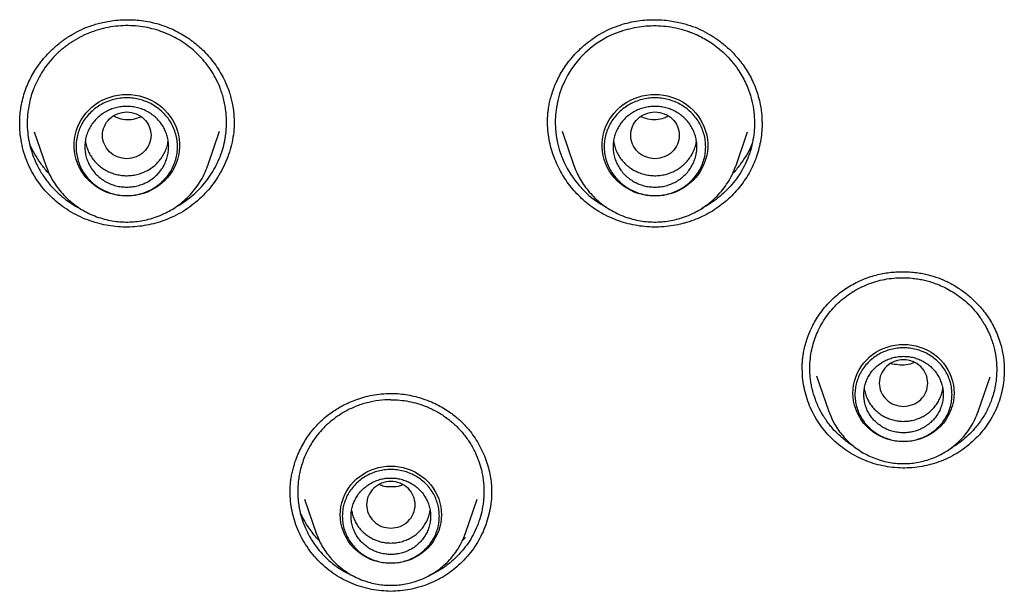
# Model space of a CAD drawing. Header units: millimetres. Extents: x 8 to 771, y 12 to 1627.
# Tile 60 of 94: x 337 to 359, y 1429 to 1442. Entities that reach past the tile are written whole.
import ezdxf

# ---------------------------------------------------------------- set-up
doc = ezdxf.new("R2010")
doc.units = ezdxf.units.MM

msp = doc.modelspace()

# ---------------------------------------------------------------- linework, layer by layer
at = {"color": 7, "linetype": 'Continuous', "lineweight": 30}
for p, q in [((337.022, 1439.572), (337.022, 1439.583)), ((341.88, 1439.608), (341.881, 1439.596)), ((353.842, 1439.583), (353.842, 1439.572)), ((337.348, 1439.399), (337.61, 1438.64)), ((341.284, 1438.64), (341.551, 1439.415)), ((349.313, 1439.415), (349.581, 1438.64)), ((353.255, 1438.64), (353.516, 1439.399)), ((341.279, 1438.628), (341.284, 1438.64)), ((341.284, 1438.64), (341.28, 1438.628)), ((353.25, 1438.628), (353.255, 1438.64)), ((353.255, 1438.64), (353.25, 1438.628)), ((354.757, 1434.016), (354.756, 1434.024)), ((355.079, 1433.87), (355.358, 1433.062)), ((358.743, 1433.062), (359.013, 1433.843)), ((355.36, 1433.055), (355.358, 1433.062)), ((358.736, 1433.045), (358.743, 1433.062)), ((343.475, 1431.069), (343.739, 1430.302)), ((347.125, 1430.302), (347.389, 1431.069)), ((343.742, 1430.296), (343.739, 1430.302)), ((347.121, 1430.203), (347.055, 1430.132)), ((347.118, 1430.285), (347.125, 1430.302))]:
    msp.add_line(p, q, dxfattribs=at)
at = {"color": 7, "linetype": 'Continuous', "lineweight": 30, "flags": 128}
for points in [[(339.447, 1437.944), (339.351, 1437.948), (339.255, 1437.959), (339.161, 1437.977), (339.068, 1438.003), (338.978, 1438.036), (338.891, 1438.076), (338.808, 1438.122), (338.728, 1438.175), (338.654, 1438.234), (338.584, 1438.298), (338.52, 1438.368), (338.463, 1438.442), (338.411, 1438.52), (338.366, 1438.602), (338.329, 1438.688), (338.298, 1438.776), (338.275, 1438.866), (338.26, 1438.958), (338.252, 1439.05), (338.252, 1439.143), (338.26, 1439.235), (338.275, 1439.327), (338.298, 1439.417), (338.329, 1439.505), (338.366, 1439.591), (338.411, 1439.673), (338.463, 1439.751), (338.52, 1439.825), (338.584, 1439.895), (338.654, 1439.959), (338.728, 1440.018), (338.808, 1440.071), (338.891, 1440.117), (338.978, 1440.157), (339.068, 1440.19), (339.161, 1440.216), (339.255, 1440.234), (339.351, 1440.245), (339.447, 1440.249), (339.543, 1440.245), (339.639, 1440.234), (339.733, 1440.216), (339.826, 1440.19), (339.916, 1440.157), (340.003, 1440.117), (340.086, 1440.071), (340.165, 1440.018), (340.24, 1439.959), (340.31, 1439.895), (340.373, 1439.825), (340.431, 1439.751), (340.483, 1439.673), (340.528, 1439.591), (340.565, 1439.505), (340.596, 1439.417), (340.619, 1439.327), (340.634, 1439.235), (340.642, 1439.143), (340.642, 1439.05), (340.634, 1438.958), (340.619, 1438.866), (340.596, 1438.776), (340.565, 1438.688), (340.528, 1438.602), (340.483, 1438.52), (340.431, 1438.442), (340.373, 1438.368), (340.31, 1438.298), (340.24, 1438.234), (340.165, 1438.175), (340.086, 1438.122), (340.003, 1438.076), (339.916, 1438.036), (339.826, 1438.003), (339.733, 1437.977), (339.639, 1437.959), (339.543, 1437.948), (339.447, 1437.944)], [(351.418, 1437.944), (351.321, 1437.948), (351.226, 1437.959), (351.131, 1437.977), (351.039, 1438.003), (350.949, 1438.036), (350.862, 1438.076), (350.778, 1438.122), (350.699, 1438.175), (350.624, 1438.234), (350.555, 1438.298), (350.491, 1438.368), (350.433, 1438.442), (350.382, 1438.52), (350.337, 1438.602), (350.299, 1438.688), (350.269, 1438.776), (350.246, 1438.866), (350.23, 1438.958), (350.223, 1439.05), (350.223, 1439.143), (350.23, 1439.235), (350.246, 1439.327), (350.269, 1439.417), (350.299, 1439.505), (350.337, 1439.591), (350.382, 1439.673), (350.433, 1439.751), (350.491, 1439.825), (350.555, 1439.895), (350.624, 1439.959), (350.699, 1440.018), (350.778, 1440.071), (350.862, 1440.117), (350.949, 1440.157), (351.039, 1440.19), (351.131, 1440.216), (351.226, 1440.234), (351.321, 1440.245), (351.418, 1440.249), (351.514, 1440.245), (351.609, 1440.234), (351.704, 1440.216), (351.796, 1440.19), (351.886, 1440.157), (351.973, 1440.117), (352.057, 1440.071), (352.136, 1440.018), (352.211, 1439.959), (352.28, 1439.895), (352.344, 1439.825), (352.402, 1439.751), (352.453, 1439.673), (352.498, 1439.591), (352.536, 1439.505), (352.566, 1439.417), (352.59, 1439.327), (352.605, 1439.235), (352.613, 1439.143), (352.613, 1439.05), (352.605, 1438.958), (352.59, 1438.866), (352.566, 1438.776), (352.536, 1438.688), (352.498, 1438.602), (352.453, 1438.52), (352.402, 1438.442), (352.344, 1438.368), (352.28, 1438.298), (352.211, 1438.234), (352.136, 1438.175), (352.057, 1438.122), (351.973, 1438.076), (351.886, 1438.036), (351.796, 1438.003), (351.704, 1437.977), (351.609, 1437.959), (351.514, 1437.948), (351.418, 1437.944)], [(357.05, 1432.373), (356.956, 1432.376), (356.862, 1432.388), (356.769, 1432.406), (356.678, 1432.432), (356.59, 1432.466), (356.505, 1432.506), (356.424, 1432.552), (356.347, 1432.605), (356.274, 1432.664), (356.208, 1432.729), (356.146, 1432.798), (356.091, 1432.873), (356.043, 1432.951), (356.001, 1433.033), (355.967, 1433.118), (355.94, 1433.205), (355.92, 1433.295), (355.909, 1433.385), (355.905, 1433.476), (355.909, 1433.568), (355.92, 1433.658), (355.94, 1433.747), (355.967, 1433.835), (356.001, 1433.92), (356.043, 1434.002), (356.091, 1434.08), (356.146, 1434.155), (356.208, 1434.224), (356.274, 1434.289), (356.347, 1434.348), (356.424, 1434.401), (356.505, 1434.447), (356.59, 1434.487), (356.678, 1434.521), (356.769, 1434.547), (356.862, 1434.565), (356.956, 1434.577), (357.05, 1434.58), (357.145, 1434.577), (357.239, 1434.565), (357.332, 1434.547), (357.422, 1434.521), (357.511, 1434.487), (357.596, 1434.447), (357.677, 1434.401), (357.754, 1434.348), (357.826, 1434.289), (357.893, 1434.224), (357.954, 1434.155), (358.009, 1434.08), (358.058, 1434.002), (358.099, 1433.92), (358.134, 1433.835), (358.161, 1433.747), (358.18, 1433.658), (358.192, 1433.568), (358.196, 1433.476), (358.192, 1433.385), (358.18, 1433.295), (358.161, 1433.205), (358.134, 1433.118), (358.099, 1433.033), (358.058, 1432.951), (358.009, 1432.873), (357.954, 1432.798), (357.893, 1432.729), (357.826, 1432.664), (357.754, 1432.605), (357.677, 1432.552), (357.596, 1432.506), (357.511, 1432.466), (357.422, 1432.432), (357.332, 1432.406), (357.239, 1432.388), (357.145, 1432.376), (357.05, 1432.373)], [(358.743, 1433.062), (358.738, 1433.046), (358.737, 1433.045)], [(345.432, 1429.613), (345.338, 1429.617), (345.244, 1429.628), (345.151, 1429.647), (345.06, 1429.673), (344.972, 1429.706), (344.887, 1429.746), (344.806, 1429.793), (344.729, 1429.846), (344.656, 1429.905), (344.589, 1429.969), (344.528, 1430.039), (344.473, 1430.113), (344.425, 1430.192), (344.383, 1430.274), (344.349, 1430.359), (344.322, 1430.446), (344.302, 1430.535), (344.291, 1430.626), (344.287, 1430.717), (344.291, 1430.808), (344.302, 1430.899), (344.322, 1430.988), (344.349, 1431.075), (344.383, 1431.16), (344.425, 1431.242), (344.473, 1431.321), (344.528, 1431.395), (344.589, 1431.465), (344.656, 1431.529), (344.729, 1431.588), (344.806, 1431.641), (344.887, 1431.688), (344.972, 1431.728), (345.06, 1431.761), (345.151, 1431.787), (345.244, 1431.806), (345.338, 1431.817), (345.432, 1431.821), (345.527, 1431.817), (345.621, 1431.806), (345.714, 1431.787), (345.804, 1431.761), (345.892, 1431.728), (345.978, 1431.688), (346.059, 1431.641), (346.136, 1431.588), (346.208, 1431.529), (346.275, 1431.465), (346.336, 1431.395), (346.391, 1431.321), (346.44, 1431.242), (346.481, 1431.16), (346.516, 1431.075), (346.543, 1430.988), (346.562, 1430.899), (346.574, 1430.808), (346.578, 1430.717), (346.574, 1430.626), (346.562, 1430.535), (346.543, 1430.446), (346.516, 1430.359), (346.481, 1430.274), (346.44, 1430.192), (346.391, 1430.113), (346.336, 1430.039), (346.275, 1429.969), (346.208, 1429.905), (346.136, 1429.846), (346.059, 1429.793), (345.978, 1429.746), (345.892, 1429.706), (345.804, 1429.673), (345.714, 1429.647), (345.621, 1429.628), (345.527, 1429.617), (345.432, 1429.613)], [(347.125, 1430.302), (347.12, 1430.287), (347.119, 1430.286)]]:
    msp.add_lwpolyline(points, dxfattribs=at)
at = {"color": 7, "linetype": 'Continuous', "lineweight": 30}
msp.add_arc((351.335, 1439.615), 2.176, 108.5482, 242.2321, dxfattribs=at)
for points, knots in [([(337.021, 1439.565), (337.021, 1439.593), (337.021, 1439.654), (337.025, 1439.76), (337.038, 1439.883), (337.063, 1440.034), (337.102, 1440.201), (337.159, 1440.376), (337.228, 1440.543), (337.309, 1440.7), (337.401, 1440.848), (337.518, 1441.011), (337.667, 1441.184), (337.852, 1441.359), (338.051, 1441.513), (338.262, 1441.644), (338.481, 1441.751), (338.673, 1441.821), (338.839, 1441.868), (338.985, 1441.9), (339.153, 1441.927), (339.329, 1441.942), (339.508, 1441.945), (339.688, 1441.936), (339.88, 1441.912), (340.081, 1441.871), (340.216, 1441.828), (340.285, 1441.806)], [0, 0, 0, 0, 0.019726, 0.043423, 0.0712, 0.102348, 0.143601, 0.183872, 0.223162, 0.261536, 0.299223, 0.336625, 0.392214, 0.447125, 0.501252, 0.554428, 0.606621, 0.657903, 0.685399, 0.717274, 0.753534, 0.794177, 0.829838, 0.868274, 0.90946, 0.953372, 1, 1, 1, 1]), ([(340.222, 1441.679), (340.155, 1441.7), (340.019, 1441.744), (339.806, 1441.786), (339.588, 1441.809), (339.365, 1441.81), (339.14, 1441.79), (338.915, 1441.748), (338.692, 1441.682), (338.523, 1441.613), (338.404, 1441.555), (338.33, 1441.516), (338.255, 1441.471), (338.178, 1441.422), (338.1, 1441.368), (338.021, 1441.308), (337.942, 1441.242), (337.835, 1441.144), (337.705, 1441.005), (337.56, 1440.814), (337.429, 1440.595), (337.334, 1440.381), (337.27, 1440.184), (337.23, 1440.016), (337.2, 1439.826), (337.187, 1439.617), (337.198, 1439.394), (337.228, 1439.187), (337.275, 1438.998), (337.333, 1438.827), (337.396, 1438.681), (337.46, 1438.556), (337.526, 1438.447), (337.597, 1438.342), (337.673, 1438.241), (337.755, 1438.145), (337.843, 1438.055), (337.957, 1437.948), (338.104, 1437.833), (338.252, 1437.734), (338.345, 1437.687), (338.375, 1437.672)], [0, 0, 0, 0, 0.031514, 0.063498, 0.09595, 0.128871, 0.162259, 0.196114, 0.230435, 0.26522, 0.277062, 0.289491, 0.302504, 0.316102, 0.330286, 0.345054, 0.360406, 0.376341, 0.409953, 0.445894, 0.48416, 0.524749, 0.551906, 0.578097, 0.603325, 0.639352, 0.673216, 0.704919, 0.734464, 0.761853, 0.787087, 0.806425, 0.825668, 0.844818, 0.863874, 0.882837, 0.901707, 0.920484, 0.953114, 0.985463, 1, 1, 1, 1]), ([(340.285, 1441.806), (340.347, 1441.782), (340.468, 1441.737), (340.637, 1441.651), (340.793, 1441.558), (340.936, 1441.458), (341.065, 1441.353), (341.2, 1441.228), (341.335, 1441.082), (341.462, 1440.916), (341.567, 1440.753), (341.652, 1440.596), (341.718, 1440.447), (341.77, 1440.308), (341.809, 1440.177), (341.841, 1440.038), (341.865, 1439.892), (341.878, 1439.745), (341.88, 1439.651), (341.88, 1439.608)], [0, 0, 0, 0, 0.067215, 0.13174, 0.193697, 0.253168, 0.310204, 0.364841, 0.442327, 0.514512, 0.581425, 0.643092, 0.699531, 0.750755, 0.7974, 0.842185, 0.899283, 0.953211, 1, 1, 1, 1]), ([(348.984, 1439.596), (348.984, 1439.615), (348.984, 1439.655), (348.985, 1439.721), (348.989, 1439.794), (348.998, 1439.88), (349.013, 1439.98), (349.036, 1440.1), (349.073, 1440.239), (349.121, 1440.382), (349.181, 1440.528), (349.252, 1440.671), (349.34, 1440.822), (349.446, 1440.976), (349.566, 1441.123), (349.697, 1441.26), (349.837, 1441.387), (349.995, 1441.508), (350.172, 1441.621), (350.367, 1441.724), (350.508, 1441.778), (350.58, 1441.806)], [0, 0, 0, 0, 0.022254, 0.0462049, 0.0720388, 0.100372, 0.1352114, 0.1775136, 0.2270686, 0.2838059, 0.3343672, 0.3895292, 0.4493051, 0.5137124, 0.5827731, 0.6439043, 0.7083119, 0.7760352, 0.8471395, 0.9217346, 1, 1, 1, 1]), ([(350.58, 1441.806), (350.649, 1441.828), (350.783, 1441.871), (350.985, 1441.912), (351.176, 1441.936), (351.356, 1441.945), (351.536, 1441.942), (351.711, 1441.927), (351.879, 1441.9), (352.025, 1441.868), (352.191, 1441.821), (352.384, 1441.751), (352.603, 1441.644), (352.814, 1441.513), (353.013, 1441.359), (353.198, 1441.184), (353.347, 1441.011), (353.464, 1440.848), (353.555, 1440.7), (353.636, 1440.543), (353.706, 1440.376), (353.763, 1440.201), (353.802, 1440.034), (353.827, 1439.883), (353.839, 1439.76), (353.844, 1439.654), (353.844, 1439.593), (353.844, 1439.565)], [0, 0, 0, 0, 0.046628, 0.090541, 0.131727, 0.170162, 0.205823, 0.246466, 0.282727, 0.314601, 0.342097, 0.393379, 0.445572, 0.498748, 0.552876, 0.607787, 0.663376, 0.700778, 0.738465, 0.776839, 0.816129, 0.8564, 0.897652, 0.9288, 0.956578, 0.980274, 1, 1, 1, 1]), ([(350.642, 1441.679), (350.71, 1441.7), (350.846, 1441.744), (351.058, 1441.786), (351.276, 1441.809), (351.499, 1441.81), (351.725, 1441.79), (351.895, 1441.758), (352.012, 1441.728), (352.076, 1441.71), (352.139, 1441.69), (352.202, 1441.668), (352.264, 1441.644), (352.326, 1441.618), (352.417, 1441.577), (352.539, 1441.515), (352.691, 1441.422), (352.848, 1441.307), (353.006, 1441.169), (353.16, 1441.005), (353.287, 1440.837), (353.39, 1440.672), (353.47, 1440.518), (353.551, 1440.326), (353.619, 1440.103), (353.663, 1439.855), (353.677, 1439.617), (353.667, 1439.386), (353.633, 1439.165), (353.59, 1439.003), (353.557, 1438.901), (353.539, 1438.852), (353.521, 1438.804), (353.502, 1438.758), (353.482, 1438.714), (353.437, 1438.617), (353.358, 1438.473), (353.233, 1438.29), (353.09, 1438.121), (352.932, 1437.968), (352.761, 1437.833), (352.612, 1437.734), (352.518, 1437.686), (352.488, 1437.671)], [0, 0, 0, 0, 0.031504, 0.063477, 0.09592, 0.128831, 0.16221, 0.196055, 0.205815, 0.215612, 0.225448, 0.235322, 0.245234, 0.255183, 0.265171, 0.28943, 0.316028, 0.344964, 0.376234, 0.409836, 0.445766, 0.47102, 0.497306, 0.524625, 0.564954, 0.603121, 0.639129, 0.67298, 0.708333, 0.740987, 0.749096, 0.75702, 0.764759, 0.772313, 0.779683, 0.786867, 0.820616, 0.854081, 0.887263, 0.920164, 0.952786, 0.98513, 1, 1, 1, 1]), ([(340.571, 1437.706), (340.593, 1437.717), (340.679, 1437.763), (340.82, 1437.861), (340.989, 1437.999), (341.142, 1438.153), (341.279, 1438.319), (341.399, 1438.498), (341.501, 1438.687), (341.584, 1438.886), (341.647, 1439.092), (341.689, 1439.302), (341.709, 1439.516), (341.709, 1439.707), (341.694, 1439.874), (341.672, 1440.016), (341.641, 1440.154), (341.602, 1440.288), (341.544, 1440.447), (341.461, 1440.625), (341.347, 1440.816), (341.216, 1440.992), (341.072, 1441.15), (340.916, 1441.292), (340.751, 1441.415), (340.58, 1441.521), (340.404, 1441.61), (340.282, 1441.656), (340.222, 1441.679)], [0, 0, 0, 0, 0.0143, 0.05748, 0.100426, 0.14314, 0.185622, 0.228047, 0.270844, 0.313655, 0.35648, 0.399318, 0.442171, 0.485063, 0.514073, 0.542741, 0.571068, 0.599054, 0.626697, 0.671995, 0.716342, 0.759734, 0.802172, 0.843654, 0.884179, 0.923745, 0.962353, 1, 1, 1, 1]), ([(339.447, 1439.852), (339.375, 1439.844), (339.231, 1439.827), (339.048, 1439.706), (338.927, 1439.53), (338.882, 1439.322), (338.927, 1439.114), (339.048, 1438.937), (339.231, 1438.82), (339.447, 1438.778), (339.662, 1438.82), (339.846, 1438.937), (339.967, 1439.114), (340.012, 1439.322), (339.967, 1439.53), (339.846, 1439.706), (339.662, 1439.827), (339.519, 1439.844), (339.447, 1439.852)], [0, 0, 0, 0, 0.0625, 0.125, 0.1875, 0.25, 0.3125, 0.375, 0.4375, 0.5, 0.5625, 0.625, 0.6875, 0.75, 0.8125, 0.875, 0.9375, 1, 1, 1, 1]), ([(339.766, 1439.741), (339.724, 1439.723), (339.57, 1439.659), (339.339, 1439.665), (339.192, 1439.737), (339.152, 1439.757)], [0, 0, 0, 0, 0.21836, 0.790363, 1, 1, 1, 1]), ([(351.418, 1439.852), (351.346, 1439.844), (351.202, 1439.827), (351.018, 1439.706), (350.897, 1439.53), (350.853, 1439.322), (350.897, 1439.114), (351.018, 1438.937), (351.202, 1438.82), (351.418, 1438.778), (351.633, 1438.82), (351.817, 1438.937), (351.938, 1439.114), (351.982, 1439.322), (351.938, 1439.53), (351.817, 1439.706), (351.633, 1439.827), (351.489, 1439.844), (351.418, 1439.852)], [0, 0, 0, 0, 0.0625, 0.125, 0.1875, 0.25, 0.3125, 0.375, 0.4375, 0.5, 0.5625, 0.625, 0.6875, 0.75, 0.8125, 0.875, 0.9375, 1, 1, 1, 1]), ([(351.715, 1439.755), (351.684, 1439.74), (351.547, 1439.668), (351.317, 1439.658), (351.152, 1439.722), (351.1, 1439.742)], [0, 0, 0, 0, 0.162223, 0.733884, 1, 1, 1, 1]), ([(338.618, 1437.38), (338.543, 1437.409), (338.395, 1437.466), (338.184, 1437.578), (337.987, 1437.708), (337.803, 1437.856), (337.636, 1438.02), (337.485, 1438.2), (337.353, 1438.394), (337.241, 1438.6), (337.151, 1438.817), (337.083, 1439.041), (337.04, 1439.269), (337.019, 1439.457), (337.021, 1439.568), (337.022, 1439.601)], [0, 0, 0, 0, 0.080929, 0.161417, 0.241631, 0.321713, 0.401786, 0.481974, 0.562413, 0.643268, 0.724168, 0.804723, 0.885056, 0.965246, 1, 1, 1, 1]), ([(341.879, 1439.626), (341.879, 1439.587), (341.881, 1439.47), (341.857, 1439.278), (341.81, 1439.052), (341.74, 1438.832), (341.649, 1438.619), (341.538, 1438.416), (341.409, 1438.222), (341.261, 1438.042), (341.098, 1437.876), (340.918, 1437.726), (340.726, 1437.592), (340.586, 1437.52), (340.517, 1437.484)], [0, 0, 0, 0, 0.04474, 0.131748, 0.218656, 0.305559, 0.392485, 0.479419, 0.566322, 0.65315, 0.739882, 0.826534, 0.913186, 1, 1, 1, 1]), ([(350.348, 1437.484), (350.28, 1437.519), (350.154, 1437.584), (349.982, 1437.7), (349.827, 1437.823), (349.682, 1437.959), (349.549, 1438.106), (349.429, 1438.261), (349.322, 1438.425), (349.227, 1438.598), (349.145, 1438.782), (349.078, 1438.974), (349.026, 1439.177), (348.994, 1439.386), (348.981, 1439.537), (348.984, 1439.617), (348.984, 1439.626)], [0, 0, 0, 0, 0.084444, 0.157031, 0.229623, 0.304259, 0.378897, 0.451438, 0.523979, 0.598326, 0.672671, 0.750675, 0.828674, 0.909202, 0.989724, 1, 1, 1, 1]), ([(353.844, 1439.601), (353.844, 1439.575), (353.846, 1439.482), (353.831, 1439.323), (353.8, 1439.126), (353.751, 1438.932), (353.684, 1438.741), (353.6, 1438.555), (353.501, 1438.378), (353.388, 1438.213), (353.262, 1438.058), (353.123, 1437.913), (352.97, 1437.779), (352.806, 1437.658), (352.63, 1437.55), (352.444, 1437.455), (352.312, 1437.405), (352.247, 1437.38)], [0, 0, 0, 0, 0.027557, 0.096394, 0.165231, 0.23421, 0.303187, 0.374271, 0.445356, 0.512774, 0.580193, 0.649523, 0.718852, 0.788094, 0.857335, 0.928668, 1, 1, 1, 1]), ([(337.686, 1438.456), (337.684, 1438.457), (337.624, 1438.515), (337.523, 1438.645), (337.388, 1438.844), (337.294, 1439.012), (337.253, 1439.116), (337.241, 1439.146)], [0, 0, 0, 0, 0.008684, 0.301384, 0.592675, 0.883018, 1, 1, 1, 1]), ([(338.508, 1439.195), (338.509, 1439.184), (338.514, 1439.134), (338.539, 1439.046), (338.583, 1438.934), (338.643, 1438.829), (338.717, 1438.732), (338.803, 1438.645), (338.9, 1438.57), (339.007, 1438.507), (339.121, 1438.459), (339.241, 1438.426), (339.364, 1438.407), (339.488, 1438.405), (339.612, 1438.418), (339.733, 1438.446), (339.85, 1438.49), (339.959, 1438.548), (340.059, 1438.619), (340.149, 1438.702), (340.227, 1438.795), (340.292, 1438.898), (340.342, 1439.008), (340.374, 1439.108), (340.383, 1439.172), (340.386, 1439.196)], [0, 0, 0, 0, 0.012332, 0.058036, 0.103739, 0.149442, 0.195145, 0.240849, 0.286552, 0.332255, 0.377958, 0.423662, 0.469365, 0.515068, 0.560771, 0.606475, 0.652178, 0.697881, 0.743584, 0.789288, 0.834991, 0.880694, 0.926397, 0.972101, 1, 1, 1, 1]), ([(350.479, 1439.196), (350.482, 1439.172), (350.491, 1439.108), (350.523, 1439.008), (350.572, 1438.898), (350.637, 1438.795), (350.715, 1438.702), (350.805, 1438.619), (350.906, 1438.548), (351.015, 1438.49), (351.131, 1438.446), (351.252, 1438.418), (351.376, 1438.405), (351.501, 1438.407), (351.624, 1438.426), (351.743, 1438.459), (351.858, 1438.507), (351.964, 1438.57), (352.061, 1438.645), (352.147, 1438.732), (352.221, 1438.829), (352.281, 1438.934), (352.325, 1439.046), (352.351, 1439.134), (352.356, 1439.184), (352.357, 1439.195)], [0, 0, 0, 0, 0.027899, 0.073603, 0.119306, 0.165009, 0.210712, 0.256416, 0.302119, 0.347822, 0.393525, 0.439229, 0.484932, 0.530635, 0.576338, 0.622042, 0.667745, 0.713448, 0.759151, 0.804855, 0.850558, 0.896261, 0.941964, 0.987668, 1, 1, 1, 1]), ([(353.628, 1439.156), (353.614, 1439.123), (353.572, 1439.016), (353.477, 1438.844), (353.341, 1438.645), (353.24, 1438.515), (353.18, 1438.457), (353.178, 1438.455)], [0, 0, 0, 0, 0.128995, 0.415196, 0.702332, 0.990857, 1, 1, 1, 1]), ([(337.61, 1438.64), (337.63, 1438.587), (337.671, 1438.479), (337.751, 1438.324), (337.847, 1438.175), (337.958, 1438.032), (338.086, 1437.897), (338.228, 1437.773), (338.382, 1437.663), (338.547, 1437.568), (338.718, 1437.491), (338.893, 1437.431), (339.07, 1437.389), (339.248, 1437.363), (339.425, 1437.353), (339.6, 1437.359), (339.771, 1437.379), (339.943, 1437.416), (340.12, 1437.47), (340.287, 1437.539), (340.443, 1437.621), (340.584, 1437.711), (340.724, 1437.819), (340.859, 1437.945), (340.987, 1438.09), (341.103, 1438.255), (341.205, 1438.435), (341.254, 1438.564), (341.279, 1438.628)], [0, 0, 0, 0, 0.035683, 0.072149, 0.109417, 0.147513, 0.186472, 0.226334, 0.266687, 0.306497, 0.345725, 0.384374, 0.422449, 0.459951, 0.496884, 0.533251, 0.569056, 0.604813, 0.643294, 0.684939, 0.718274, 0.753418, 0.790383, 0.829179, 0.869813, 0.912292, 0.956616, 1, 1, 1, 1]), ([(349.581, 1438.64), (349.601, 1438.587), (349.641, 1438.479), (349.722, 1438.324), (349.817, 1438.175), (349.929, 1438.032), (350.056, 1437.897), (350.198, 1437.773), (350.353, 1437.663), (350.518, 1437.568), (350.688, 1437.491), (350.863, 1437.431), (351.041, 1437.389), (351.219, 1437.363), (351.396, 1437.353), (351.57, 1437.359), (351.742, 1437.379), (351.914, 1437.416), (352.091, 1437.47), (352.258, 1437.539), (352.414, 1437.621), (352.555, 1437.711), (352.695, 1437.819), (352.83, 1437.945), (352.958, 1438.09), (353.074, 1438.255), (353.175, 1438.435), (353.225, 1438.564), (353.25, 1438.628)], [0, 0, 0, 0, 0.035683, 0.072149, 0.109417, 0.147513, 0.186472, 0.226334, 0.266687, 0.306497, 0.345725, 0.384374, 0.422449, 0.459951, 0.496884, 0.533251, 0.569056, 0.604813, 0.643294, 0.684939, 0.718274, 0.753418, 0.790383, 0.829179, 0.869813, 0.912292, 0.956616, 1, 1, 1, 1]), ([(340.517, 1437.484), (340.45, 1437.455), (340.318, 1437.395), (340.11, 1437.329), (339.898, 1437.28), (339.683, 1437.249), (339.466, 1437.238), (339.248, 1437.245), (339.031, 1437.27), (338.889, 1437.303), (338.818, 1437.32)], [0, 0, 0, 0, 0.125764, 0.250859, 0.37553, 0.499996, 0.624461, 0.749132, 0.874229, 1, 1, 1, 1]), ([(352.046, 1437.32), (351.975, 1437.303), (351.833, 1437.27), (351.616, 1437.245), (351.399, 1437.238), (351.182, 1437.249), (350.967, 1437.28), (350.755, 1437.329), (350.547, 1437.395), (350.414, 1437.455), (350.348, 1437.484)], [0, 0, 0, 0, 0.125771, 0.250868, 0.375539, 0.500004, 0.62447, 0.749141, 0.874236, 1, 1, 1, 1]), ([(338.818, 1437.32), (338.781, 1437.33), (338.713, 1437.348), (338.647, 1437.371), (338.618, 1437.38)], [0, 0, 0, 0, 0.558632, 1, 1, 1, 1]), ([(352.247, 1437.38), (352.21, 1437.368), (352.143, 1437.346), (352.076, 1437.328), (352.046, 1437.32)], [0, 0, 0, 0, 0.561321, 1, 1, 1, 1]), ([(355.976, 1435.983), (356.031, 1436.009), (356.139, 1436.06), (356.304, 1436.119), (356.465, 1436.164), (356.619, 1436.196), (356.767, 1436.216), (356.926, 1436.229), (357.094, 1436.231), (357.265, 1436.22), (357.414, 1436.2), (357.584, 1436.168), (357.783, 1436.112), (358.012, 1436.02), (358.233, 1435.901), (358.445, 1435.757), (358.642, 1435.59), (358.801, 1435.421), (358.927, 1435.26), (359.025, 1435.113), (359.111, 1434.956), (359.184, 1434.79), (359.245, 1434.615), (359.288, 1434.449), (359.314, 1434.299), (359.328, 1434.175), (359.334, 1434.066), (359.335, 1434.001), (359.335, 1433.97)], [0, 0, 0, 0, 0.039087, 0.076317, 0.111672, 0.145123, 0.176643, 0.206208, 0.246847, 0.283023, 0.314734, 0.342013, 0.393181, 0.445335, 0.498605, 0.552907, 0.608016, 0.663789, 0.701295, 0.739074, 0.777432, 0.816537, 0.856436, 0.897134, 0.927504, 0.954884, 0.979024, 1, 1, 1, 1]), ([(354.756, 1434.028), (354.756, 1434.053), (354.755, 1434.104), (354.759, 1434.196), (354.77, 1434.294), (354.787, 1434.41), (354.816, 1434.544), (354.86, 1434.697), (354.915, 1434.845), (354.98, 1434.987), (355.056, 1435.126), (355.149, 1435.272), (355.264, 1435.422), (355.402, 1435.573), (355.546, 1435.703), (355.69, 1435.812), (355.826, 1435.903), (355.925, 1435.956), (355.976, 1435.983)], [0, 0, 0, 0, 0.035336, 0.07316, 0.114001, 0.157165, 0.218341, 0.2837, 0.353681, 0.412483, 0.477443, 0.548584, 0.62595, 0.709614, 0.799692, 0.863411, 0.930143, 1, 1, 1, 1]), ([(356.061, 1435.863), (356.12, 1435.891), (356.238, 1435.947), (356.427, 1436.011), (356.624, 1436.059), (356.828, 1436.087), (357.038, 1436.097), (357.199, 1436.088), (357.311, 1436.075), (357.372, 1436.066), (357.433, 1436.056), (357.494, 1436.043), (357.555, 1436.029), (357.615, 1436.013), (357.705, 1435.987), (357.826, 1435.944), (357.979, 1435.877), (358.138, 1435.791), (358.3, 1435.685), (358.461, 1435.557), (358.593, 1435.428), (358.698, 1435.308), (358.759, 1435.228), (358.8, 1435.168), (358.824, 1435.133), (358.848, 1435.097), (358.87, 1435.06), (358.914, 1434.985), (358.972, 1434.874), (359.033, 1434.728), (359.079, 1434.592), (359.114, 1434.456), (359.14, 1434.324), (359.155, 1434.201), (359.162, 1434.099), (359.164, 1433.986), (359.159, 1433.847), (359.139, 1433.681), (359.105, 1433.513), (359.061, 1433.364), (359.011, 1433.232), (358.959, 1433.115), (358.9, 1433.004), (358.832, 1432.892), (358.753, 1432.78), (358.65, 1432.652), (358.522, 1432.518), (358.366, 1432.386), (358.235, 1432.291), (358.153, 1432.245), (358.129, 1432.233)], [0, 0, 0, 0, 0.030041, 0.060583, 0.091626, 0.12317, 0.155213, 0.187755, 0.197148, 0.206581, 0.216055, 0.22557, 0.235125, 0.244721, 0.254357, 0.277915, 0.303511, 0.331145, 0.360812, 0.39251, 0.426235, 0.446011, 0.466422, 0.472969, 0.479578, 0.48625, 0.492985, 0.499782, 0.526633, 0.551237, 0.573596, 0.593713, 0.617047, 0.636404, 0.651784, 0.664997, 0.689235, 0.716921, 0.743595, 0.769256, 0.789871, 0.809785, 0.828999, 0.848625, 0.870916, 0.892881, 0.925214, 0.95682, 0.987703, 1, 1, 1, 1]), ([(355.932, 1432.263), (355.92, 1432.27), (355.883, 1432.292), (355.821, 1432.335), (355.751, 1432.386), (355.66, 1432.459), (355.545, 1432.562), (355.446, 1432.669), (355.38, 1432.751), (355.345, 1432.795), (355.311, 1432.842), (355.275, 1432.895), (355.235, 1432.956), (355.195, 1433.024), (355.158, 1433.093), (355.116, 1433.177), (355.075, 1433.271), (355.039, 1433.37), (355.014, 1433.448), (354.998, 1433.505), (354.981, 1433.573), (354.962, 1433.66), (354.944, 1433.773), (354.929, 1433.921), (354.925, 1434.1), (354.942, 1434.307), (354.978, 1434.501), (355.03, 1434.682), (355.098, 1434.857), (355.185, 1435.032), (355.293, 1435.204), (355.42, 1435.367), (355.561, 1435.515), (355.716, 1435.649), (355.882, 1435.767), (356.001, 1435.831), (356.061, 1435.863)], [0, 0, 0, 0, 0.008825, 0.029547, 0.050509, 0.067841, 0.108408, 0.154549, 0.166961, 0.179724, 0.192836, 0.206298, 0.2231, 0.242364, 0.260312, 0.276941, 0.306241, 0.330262, 0.348998, 0.362445, 0.370599, 0.397176, 0.423437, 0.449142, 0.498869, 0.546371, 0.591644, 0.634684, 0.675487, 0.720913, 0.768132, 0.815071, 0.861727, 0.908102, 0.954193, 1, 1, 1, 1]), ([(357.05, 1433.173), (356.979, 1433.182), (356.835, 1433.198), (356.651, 1433.32), (356.53, 1433.495), (356.486, 1433.704), (356.53, 1433.911), (356.651, 1434.088), (356.835, 1434.205), (357.05, 1434.248), (357.266, 1434.205), (357.45, 1434.088), (357.571, 1433.911), (357.615, 1433.704), (357.571, 1433.495), (357.45, 1433.32), (357.266, 1433.198), (357.122, 1433.182), (357.05, 1433.173)], [0, 0, 0, 0, 0.0625, 0.125, 0.1875, 0.25, 0.3125, 0.375, 0.4375, 0.5, 0.5625, 0.625, 0.6875, 0.75, 0.8125, 0.875, 0.9375, 1, 1, 1, 1]), ([(357.294, 1434.171), (357.289, 1434.169), (357.184, 1434.109), (356.989, 1434.102), (356.818, 1434.133), (356.762, 1434.143)], [0, 0, 0, 0, 0.02814, 0.68105, 1, 1, 1, 1]), ([(358.109, 1432.027), (358.041, 1431.995), (357.905, 1431.931), (357.691, 1431.861), (357.472, 1431.81), (357.249, 1431.782), (357.024, 1431.774), (356.8, 1431.788), (356.578, 1431.823), (356.36, 1431.88), (356.149, 1431.957), (355.947, 1432.055), (355.756, 1432.172), (355.577, 1432.306), (355.411, 1432.456), (355.261, 1432.621), (355.128, 1432.799), (355.014, 1432.989), (354.92, 1433.189), (354.846, 1433.397), (354.793, 1433.611), (354.761, 1433.822), (354.758, 1433.962), (354.756, 1434.029)], [0, 0, 0, 0, 0.048316, 0.096364, 0.144235, 0.191996, 0.239702, 0.287401, 0.335147, 0.383012, 0.430908, 0.478736, 0.526538, 0.57433, 0.622114, 0.669892, 0.717676, 0.765501, 0.813305, 0.861037, 0.90875, 0.956482, 1, 1, 1, 1]), ([(359.335, 1433.976), (359.332, 1433.908), (359.328, 1433.767), (359.293, 1433.555), (359.237, 1433.341), (359.159, 1433.133), (359.061, 1432.935), (358.944, 1432.747), (358.808, 1432.573), (358.656, 1432.411), (358.488, 1432.265), (358.307, 1432.134), (358.175, 1432.063), (358.109, 1432.027)], [0, 0, 0, 0, 0.084075, 0.175754, 0.267836, 0.35987, 0.451427, 0.542695, 0.633829, 0.724972, 0.816268, 0.907879, 1, 1, 1, 1]), ([(343.149, 1431.218), (343.149, 1431.24), (343.148, 1431.28), (343.15, 1431.362), (343.16, 1431.463), (343.176, 1431.579), (343.2, 1431.698), (343.236, 1431.837), (343.288, 1431.996), (343.36, 1432.165), (343.44, 1432.32), (343.517, 1432.446), (343.588, 1432.547), (343.654, 1432.633), (343.732, 1432.724), (343.827, 1432.823), (343.943, 1432.928), (344.068, 1433.025), (344.199, 1433.113), (344.333, 1433.191), (344.481, 1433.264), (344.644, 1433.33), (344.821, 1433.387), (345.013, 1433.432), (345.218, 1433.463), (345.36, 1433.467), (345.432, 1433.469)], [0, 0, 0, 0, 0.0212809, 0.039777, 0.0708042, 0.1067857, 0.1385676, 0.1734436, 0.227993, 0.279803, 0.3287784, 0.3748769, 0.4040036, 0.4329331, 0.4664032, 0.504931, 0.5485882, 0.5974655, 0.6375713, 0.6806335, 0.726645, 0.7755866, 0.8274271, 0.8821286, 0.9396565, 1, 1, 1, 1]), ([(345.432, 1433.469), (345.499, 1433.467), (345.629, 1433.464), (345.817, 1433.438), (345.993, 1433.4), (346.17, 1433.348), (346.345, 1433.281), (346.514, 1433.201), (346.66, 1433.117), (346.783, 1433.035), (346.887, 1432.955), (346.979, 1432.877), (347.065, 1432.795), (347.149, 1432.706), (347.243, 1432.594), (347.344, 1432.453), (347.447, 1432.282), (347.534, 1432.102), (347.604, 1431.919), (347.657, 1431.737), (347.693, 1431.56), (347.714, 1431.384), (347.715, 1431.273), (347.716, 1431.218)], [0, 0, 0, 0, 0.055702, 0.108442, 0.158213, 0.20499, 0.262644, 0.314874, 0.361652, 0.402974, 0.438854, 0.471438, 0.504726, 0.538884, 0.573957, 0.628278, 0.684644, 0.742015, 0.797413, 0.850572, 0.90144, 0.950721, 1, 1, 1, 1]), ([(356.162, 1433.576), (356.165, 1433.555), (356.173, 1433.496), (356.204, 1433.403), (356.251, 1433.299), (356.313, 1433.202), (356.387, 1433.114), (356.473, 1433.035), (356.568, 1432.968), (356.672, 1432.914), (356.782, 1432.873), (356.897, 1432.846), (357.014, 1432.834), (357.132, 1432.837), (357.249, 1432.855), (357.362, 1432.887), (357.47, 1432.933), (357.571, 1432.993), (357.662, 1433.064), (357.744, 1433.147), (357.813, 1433.239), (357.87, 1433.338), (357.911, 1433.445), (357.934, 1433.524), (357.939, 1433.567), (357.939, 1433.573)], [0, 0, 0, 0, 0.025823, 0.071871, 0.117919, 0.163967, 0.210016, 0.256064, 0.302112, 0.34816, 0.394208, 0.440257, 0.486305, 0.532353, 0.578401, 0.62445, 0.670498, 0.716546, 0.762594, 0.808643, 0.854691, 0.900739, 0.946787, 0.992836, 1, 1, 1, 1]), ([(345.432, 1433.327), (345.342, 1433.324), (345.16, 1433.317), (344.892, 1433.263), (344.652, 1433.184), (344.443, 1433.088), (344.263, 1432.982), (344.093, 1432.859), (343.94, 1432.722), (343.801, 1432.572), (343.677, 1432.408), (343.567, 1432.226), (343.482, 1432.046), (343.42, 1431.877), (343.377, 1431.725), (343.348, 1431.578), (343.33, 1431.437), (343.323, 1431.316), (343.322, 1431.213), (343.325, 1431.127), (343.332, 1431.04), (343.343, 1430.954), (343.363, 1430.826), (343.404, 1430.658), (343.466, 1430.481), (343.53, 1430.338), (343.587, 1430.229), (343.648, 1430.127), (343.73, 1430.005), (343.837, 1429.871), (343.963, 1429.74), (344.082, 1429.634), (344.195, 1429.547), (344.312, 1429.468), (344.432, 1429.399), (344.526, 1429.351), (344.58, 1429.329), (344.593, 1429.324)], [0, 0, 0, 0, 0.046923, 0.094221, 0.141892, 0.177901, 0.214119, 0.250547, 0.287182, 0.32177, 0.35764, 0.39479, 0.433216, 0.462235, 0.489896, 0.516202, 0.541155, 0.564757, 0.579974, 0.595184, 0.610389, 0.625588, 0.640781, 0.678723, 0.716628, 0.739124, 0.760699, 0.781355, 0.801094, 0.837816, 0.87089, 0.896055, 0.92086, 0.945308, 0.969402, 0.993142, 1, 1, 1, 1]), ([(345.432, 1433.327), (345.5, 1433.325), (345.636, 1433.321), (345.838, 1433.291), (346.038, 1433.243), (346.205, 1433.185), (346.341, 1433.126), (346.447, 1433.072), (346.55, 1433.013), (346.65, 1432.947), (346.746, 1432.876), (346.838, 1432.8), (346.954, 1432.692), (347.088, 1432.544), (347.231, 1432.344), (347.343, 1432.138), (347.428, 1431.932), (347.473, 1431.781), (347.497, 1431.674), (347.509, 1431.614), (347.519, 1431.553), (347.528, 1431.491), (347.534, 1431.428), (347.539, 1431.364), (347.542, 1431.299), (347.542, 1431.219), (347.539, 1431.122), (347.53, 1431.011), (347.508, 1430.861), (347.467, 1430.676), (347.393, 1430.463), (347.299, 1430.261), (347.185, 1430.073), (347.052, 1429.898), (346.901, 1429.737), (346.737, 1429.594), (346.561, 1429.472), (346.412, 1429.385), (346.318, 1429.345), (346.289, 1429.333)], [0, 0, 0, 0, 0.035282, 0.070776, 0.106482, 0.142398, 0.163022, 0.183715, 0.204477, 0.225307, 0.246206, 0.267174, 0.288209, 0.328997, 0.372039, 0.417327, 0.452774, 0.489478, 0.500199, 0.511023, 0.52195, 0.532978, 0.544109, 0.555341, 0.566676, 0.578532, 0.597693, 0.617697, 0.637692, 0.677643, 0.717558, 0.75636, 0.79458, 0.833033, 0.871722, 0.90982, 0.946947, 0.983283, 1, 1, 1, 1]), ([(355.358, 1433.062), (355.376, 1433.013), (355.414, 1432.913), (355.488, 1432.771), (355.576, 1432.633), (355.679, 1432.501), (355.796, 1432.377), (355.927, 1432.263), (356.07, 1432.161), (356.221, 1432.074), (356.378, 1432.003), (356.539, 1431.948), (356.703, 1431.908), (356.867, 1431.884), (357.03, 1431.875), (357.19, 1431.881), (357.348, 1431.9), (357.507, 1431.933), (357.67, 1431.983), (357.824, 1432.046), (357.967, 1432.122), (358.098, 1432.205), (358.226, 1432.304), (358.351, 1432.421), (358.469, 1432.555), (358.576, 1432.707), (358.669, 1432.871), (358.714, 1432.988), (358.736, 1433.045)], [0, 0, 0, 0, 0.035778, 0.072315, 0.109632, 0.147761, 0.186741, 0.226622, 0.267009, 0.306857, 0.346124, 0.384811, 0.422924, 0.460466, 0.497439, 0.533849, 0.569697, 0.6055, 0.64403, 0.685729, 0.71911, 0.754307, 0.791333, 0.830199, 0.870914, 0.913483, 0.957909, 1, 1, 1, 1]), ([(345.432, 1430.414), (345.36, 1430.422), (345.217, 1430.439), (345.033, 1430.56), (344.912, 1430.736), (344.867, 1430.944), (344.912, 1431.152), (345.033, 1431.329), (345.217, 1431.445), (345.432, 1431.488), (345.648, 1431.445), (345.832, 1431.329), (345.953, 1431.152), (345.997, 1430.944), (345.953, 1430.736), (345.832, 1430.56), (345.648, 1430.439), (345.504, 1430.422), (345.432, 1430.414)], [0, 0, 0, 0, 0.0625, 0.125, 0.1875, 0.25, 0.3125, 0.375, 0.4375, 0.5, 0.5625, 0.625, 0.6875, 0.75, 0.8125, 0.875, 0.9375, 1, 1, 1, 1]), ([(345.432, 1428.981), (345.361, 1428.984), (345.214, 1428.989), (344.992, 1429.023), (344.771, 1429.077), (344.556, 1429.152), (344.353, 1429.248), (344.16, 1429.362), (343.98, 1429.495), (343.813, 1429.646), (343.662, 1429.812), (343.529, 1429.992), (343.414, 1430.182), (343.319, 1430.383), (343.244, 1430.591), (343.189, 1430.805), (343.158, 1431.023), (343.145, 1431.171), (343.149, 1431.245), (343.149, 1431.245)], [0, 0, 0, 0, 0.059807, 0.122763, 0.186858, 0.25013, 0.312389, 0.374733, 0.437295, 0.500231, 0.563205, 0.625855, 0.688293, 0.750603, 0.81285, 0.875094, 0.937403, 0.999867, 1, 1, 1, 1]), ([(345.699, 1431.397), (345.681, 1431.388), (345.608, 1431.353), (345.463, 1431.348), (345.3, 1431.346), (345.207, 1431.385), (345.171, 1431.401)], [0, 0, 0, 0, 0.109932, 0.448839, 0.783059, 1, 1, 1, 1]), ([(347.716, 1431.245), (347.716, 1431.245), (347.719, 1431.171), (347.706, 1431.023), (347.675, 1430.805), (347.62, 1430.591), (347.546, 1430.383), (347.45, 1430.182), (347.336, 1429.992), (347.203, 1429.812), (347.052, 1429.646), (346.885, 1429.495), (346.704, 1429.362), (346.512, 1429.248), (346.308, 1429.152), (346.094, 1429.077), (345.872, 1429.023), (345.651, 1428.989), (345.504, 1428.984), (345.432, 1428.981)], [0, 0, 0, 0, 0.000133, 0.062597, 0.124906, 0.18715, 0.249397, 0.311707, 0.374145, 0.436795, 0.499769, 0.562705, 0.625267, 0.687611, 0.74987, 0.813142, 0.877237, 0.940193, 1, 1, 1, 1]), ([(344.543, 1430.814), (344.549, 1430.782), (344.561, 1430.713), (344.599, 1430.611), (344.651, 1430.509), (344.716, 1430.415), (344.794, 1430.329), (344.883, 1430.254), (344.981, 1430.191), (345.087, 1430.14), (345.199, 1430.104), (345.314, 1430.082), (345.432, 1430.074), (345.55, 1430.082), (345.666, 1430.104), (345.778, 1430.14), (345.884, 1430.191), (345.982, 1430.254), (346.07, 1430.329), (346.148, 1430.415), (346.214, 1430.509), (346.266, 1430.611), (346.303, 1430.713), (346.315, 1430.782), (346.321, 1430.814)], [0, 0, 0, 0, 0.039045, 0.085141, 0.131236, 0.177332, 0.223427, 0.269523, 0.315618, 0.361714, 0.407809, 0.453905, 0.5, 0.546095, 0.592191, 0.638286, 0.684382, 0.730477, 0.776573, 0.822668, 0.868764, 0.914859, 0.960955, 1, 1, 1, 1]), ([(343.812, 1430.129), (343.811, 1430.13), (343.769, 1430.17), (343.698, 1430.254), (343.602, 1430.377), (343.523, 1430.496), (343.452, 1430.619), (343.406, 1430.705), (343.385, 1430.755), (343.383, 1430.759)], [0, 0, 0, 0, 0.006232, 0.226124, 0.429068, 0.615248, 0.784792, 0.985122, 1, 1, 1, 1]), ([(343.74, 1430.302), (343.758, 1430.253), (343.796, 1430.154), (343.87, 1430.011), (343.958, 1429.873), (344.061, 1429.741), (344.178, 1429.617), (344.309, 1429.503), (344.451, 1429.402), (344.603, 1429.315), (344.76, 1429.243), (344.921, 1429.188), (345.085, 1429.149), (345.249, 1429.125), (345.412, 1429.116), (345.572, 1429.121), (345.73, 1429.14), (345.889, 1429.173), (346.052, 1429.223), (346.206, 1429.287), (346.349, 1429.362), (346.48, 1429.446), (346.608, 1429.545), (346.733, 1429.661), (346.851, 1429.795), (346.958, 1429.947), (347.051, 1430.111), (347.096, 1430.228), (347.118, 1430.285)], [0, 0, 0, 0, 0.035778, 0.072315, 0.109632, 0.147761, 0.186741, 0.226622, 0.267009, 0.306857, 0.346124, 0.384811, 0.422924, 0.460466, 0.497439, 0.533849, 0.569697, 0.6055, 0.64403, 0.685729, 0.71911, 0.754307, 0.791333, 0.830199, 0.870914, 0.913483, 0.957909, 1, 1, 1, 1])]:
    msp.add_open_spline(points, degree=3, knots=knots, dxfattribs=at)
for points in [[(340.597, 1439.063), (340.595, 1439.014), (340.591, 1438.918), (340.561, 1438.775), (340.512, 1438.637), (340.446, 1438.507), (340.362, 1438.386), (340.262, 1438.277), (340.149, 1438.181), (340.024, 1438.1), (339.888, 1438.036), (339.745, 1437.989), (339.597, 1437.961), (339.447, 1437.951), (339.296, 1437.961), (339.148, 1437.989), (339.006, 1438.036), (338.87, 1438.1), (338.745, 1438.181), (338.631, 1438.277), (338.532, 1438.386), (338.448, 1438.507), (338.381, 1438.637), (338.333, 1438.775), (338.304, 1438.918), (338.294, 1439.063), (338.304, 1439.208), (338.333, 1439.35), (338.381, 1439.488), (338.448, 1439.618), (338.532, 1439.739), (338.631, 1439.848), (338.745, 1439.944), (338.87, 1440.025), (339.006, 1440.089), (339.148, 1440.136), (339.296, 1440.164), (339.447, 1440.174), (339.597, 1440.164), (339.745, 1440.136), (339.888, 1440.089), (340.024, 1440.025), (340.149, 1439.944), (340.262, 1439.848), (340.362, 1439.739), (340.446, 1439.618), (340.512, 1439.488), (340.561, 1439.35), (340.591, 1439.208), (340.595, 1439.111), (340.597, 1439.063)], [(352.568, 1439.063), (352.566, 1439.014), (352.562, 1438.918), (352.531, 1438.775), (352.483, 1438.637), (352.416, 1438.507), (352.333, 1438.386), (352.233, 1438.277), (352.12, 1438.181), (351.994, 1438.1), (351.859, 1438.036), (351.716, 1437.989), (351.568, 1437.961), (351.418, 1437.951), (351.267, 1437.961), (351.119, 1437.989), (350.976, 1438.036), (350.841, 1438.1), (350.716, 1438.181), (350.602, 1438.277), (350.503, 1438.386), (350.419, 1438.507), (350.352, 1438.637), (350.304, 1438.775), (350.274, 1438.918), (350.264, 1439.063), (350.274, 1439.208), (350.304, 1439.35), (350.352, 1439.488), (350.419, 1439.618), (350.503, 1439.739), (350.602, 1439.848), (350.716, 1439.944), (350.841, 1440.025), (350.976, 1440.089), (351.119, 1440.136), (351.267, 1440.164), (351.418, 1440.174), (351.568, 1440.164), (351.716, 1440.136), (351.859, 1440.089), (351.994, 1440.025), (352.12, 1439.944), (352.233, 1439.848), (352.333, 1439.739), (352.416, 1439.618), (352.483, 1439.488), (352.531, 1439.35), (352.562, 1439.208), (352.566, 1439.111), (352.568, 1439.063)], [(339.447, 1438.147), (339.405, 1438.149), (339.323, 1438.152), (339.2, 1438.176), (339.082, 1438.214), (338.971, 1438.268), (338.867, 1438.334), (338.773, 1438.413), (338.691, 1438.504), (338.622, 1438.604), (338.567, 1438.711), (338.527, 1438.825), (338.502, 1438.943), (338.494, 1439.063), (338.502, 1439.182), (338.527, 1439.3), (338.567, 1439.414), (338.622, 1439.522), (338.691, 1439.622), (338.773, 1439.712), (338.867, 1439.791), (338.971, 1439.858), (339.082, 1439.911), (339.2, 1439.949), (339.323, 1439.973), (339.447, 1439.981), (339.571, 1439.973), (339.694, 1439.949), (339.812, 1439.911), (339.923, 1439.858), (340.027, 1439.791), (340.121, 1439.712), (340.203, 1439.622), (340.272, 1439.522), (340.327, 1439.414), (340.367, 1439.3), (340.391, 1439.182), (340.4, 1439.063), (340.391, 1438.943), (340.367, 1438.825), (340.327, 1438.711), (340.272, 1438.604), (340.203, 1438.504), (340.121, 1438.413), (340.027, 1438.334), (339.923, 1438.268), (339.812, 1438.214), (339.694, 1438.176), (339.571, 1438.152), (339.488, 1438.149), (339.447, 1438.147)], [(351.418, 1438.147), (351.376, 1438.149), (351.293, 1438.152), (351.171, 1438.176), (351.053, 1438.214), (350.941, 1438.268), (350.838, 1438.334), (350.744, 1438.413), (350.662, 1438.504), (350.593, 1438.604), (350.537, 1438.711), (350.497, 1438.825), (350.473, 1438.943), (350.465, 1439.063), (350.473, 1439.182), (350.497, 1439.3), (350.537, 1439.414), (350.593, 1439.522), (350.662, 1439.622), (350.744, 1439.712), (350.838, 1439.791), (350.941, 1439.858), (351.053, 1439.911), (351.171, 1439.949), (351.293, 1439.973), (351.418, 1439.981), (351.542, 1439.973), (351.664, 1439.949), (351.782, 1439.911), (351.894, 1439.858), (351.998, 1439.791), (352.091, 1439.712), (352.173, 1439.622), (352.243, 1439.522), (352.298, 1439.414), (352.338, 1439.3), (352.362, 1439.182), (352.37, 1439.063), (352.362, 1438.943), (352.338, 1438.825), (352.298, 1438.711), (352.243, 1438.604), (352.173, 1438.504), (352.091, 1438.413), (351.998, 1438.334), (351.894, 1438.268), (351.782, 1438.214), (351.664, 1438.176), (351.542, 1438.152), (351.459, 1438.149), (351.418, 1438.147)], [(358.15, 1433.443), (358.149, 1433.397), (358.145, 1433.304), (358.116, 1433.168), (358.07, 1433.036), (358.006, 1432.911), (357.926, 1432.796), (357.83, 1432.691), (357.722, 1432.6), (357.602, 1432.522), (357.473, 1432.461), (357.336, 1432.416), (357.194, 1432.389), (357.05, 1432.38), (356.906, 1432.389), (356.765, 1432.416), (356.628, 1432.461), (356.499, 1432.522), (356.379, 1432.6), (356.27, 1432.691), (356.175, 1432.796), (356.095, 1432.911), (356.031, 1433.036), (355.985, 1433.168), (355.957, 1433.304), (355.947, 1433.443), (355.957, 1433.582), (355.985, 1433.718), (356.031, 1433.85), (356.095, 1433.975), (356.175, 1434.09), (356.27, 1434.195), (356.379, 1434.286), (356.499, 1434.364), (356.628, 1434.425), (356.765, 1434.47), (356.906, 1434.497), (357.05, 1434.506), (357.194, 1434.497), (357.336, 1434.47), (357.473, 1434.425), (357.602, 1434.364), (357.722, 1434.286), (357.83, 1434.195), (357.926, 1434.09), (358.006, 1433.975), (358.07, 1433.85), (358.116, 1433.718), (358.145, 1433.582), (358.149, 1433.489), (358.15, 1433.443)], [(357.05, 1432.576), (357.09, 1432.577), (357.168, 1432.58), (357.284, 1432.603), (357.396, 1432.639), (357.502, 1432.69), (357.6, 1432.753), (357.689, 1432.828), (357.766, 1432.914), (357.832, 1433.008), (357.884, 1433.11), (357.922, 1433.218), (357.945, 1433.329), (357.953, 1433.443), (357.945, 1433.557), (357.922, 1433.668), (357.884, 1433.776), (357.832, 1433.878), (357.766, 1433.972), (357.689, 1434.058), (357.6, 1434.133), (357.502, 1434.196), (357.396, 1434.247), (357.284, 1434.283), (357.168, 1434.305), (357.05, 1434.313), (356.933, 1434.305), (356.817, 1434.283), (356.705, 1434.247), (356.599, 1434.196), (356.501, 1434.133), (356.412, 1434.058), (356.334, 1433.972), (356.269, 1433.878), (356.216, 1433.776), (356.179, 1433.668), (356.156, 1433.557), (356.148, 1433.443), (356.156, 1433.329), (356.179, 1433.218), (356.216, 1433.11), (356.269, 1433.008), (356.334, 1432.914), (356.412, 1432.828), (356.501, 1432.753), (356.599, 1432.69), (356.705, 1432.639), (356.817, 1432.603), (356.933, 1432.58), (357.011, 1432.577), (357.05, 1432.576)], [(346.532, 1430.684), (346.53, 1430.637), (346.527, 1430.545), (346.498, 1430.408), (346.452, 1430.277), (346.388, 1430.152), (346.307, 1430.036), (346.212, 1429.932), (346.104, 1429.84), (345.984, 1429.763), (345.854, 1429.701), (345.718, 1429.657), (345.576, 1429.63), (345.432, 1429.621), (345.288, 1429.63), (345.147, 1429.657), (345.01, 1429.701), (344.881, 1429.763), (344.761, 1429.84), (344.652, 1429.932), (344.557, 1430.036), (344.477, 1430.152), (344.413, 1430.277), (344.367, 1430.408), (344.339, 1430.545), (344.329, 1430.684), (344.339, 1430.822), (344.367, 1430.959), (344.413, 1431.09), (344.477, 1431.215), (344.557, 1431.331), (344.652, 1431.435), (344.761, 1431.527), (344.881, 1431.604), (345.01, 1431.666), (345.147, 1431.71), (345.288, 1431.737), (345.432, 1431.747), (345.576, 1431.737), (345.718, 1431.71), (345.854, 1431.666), (345.984, 1431.604), (346.104, 1431.527), (346.212, 1431.435), (346.307, 1431.331), (346.388, 1431.215), (346.452, 1431.09), (346.498, 1430.959), (346.527, 1430.822), (346.53, 1430.73), (346.532, 1430.684)], [(345.432, 1429.816), (345.472, 1429.818), (345.55, 1429.821), (345.666, 1429.844), (345.778, 1429.88), (345.884, 1429.93), (345.982, 1429.994), (346.07, 1430.069), (346.148, 1430.154), (346.214, 1430.249), (346.266, 1430.351), (346.304, 1430.458), (346.327, 1430.57), (346.335, 1430.684), (346.327, 1430.797), (346.304, 1430.909), (346.266, 1431.016), (346.214, 1431.118), (346.148, 1431.213), (346.07, 1431.299), (345.982, 1431.374), (345.884, 1431.437), (345.778, 1431.487), (345.666, 1431.524), (345.55, 1431.546), (345.432, 1431.553), (345.314, 1431.546), (345.199, 1431.524), (345.087, 1431.487), (344.981, 1431.437), (344.883, 1431.374), (344.794, 1431.299), (344.716, 1431.213), (344.651, 1431.118), (344.598, 1431.016), (344.56, 1430.909), (344.537, 1430.797), (344.53, 1430.684), (344.537, 1430.57), (344.56, 1430.458), (344.598, 1430.351), (344.651, 1430.249), (344.716, 1430.154), (344.794, 1430.069), (344.883, 1429.994), (344.981, 1429.93), (345.087, 1429.88), (345.199, 1429.844), (345.314, 1429.821), (345.393, 1429.818), (345.432, 1429.816)]]:
    msp.add_open_spline(points, degree=3, dxfattribs=at)

doc.saveas('drawing.dxf')
